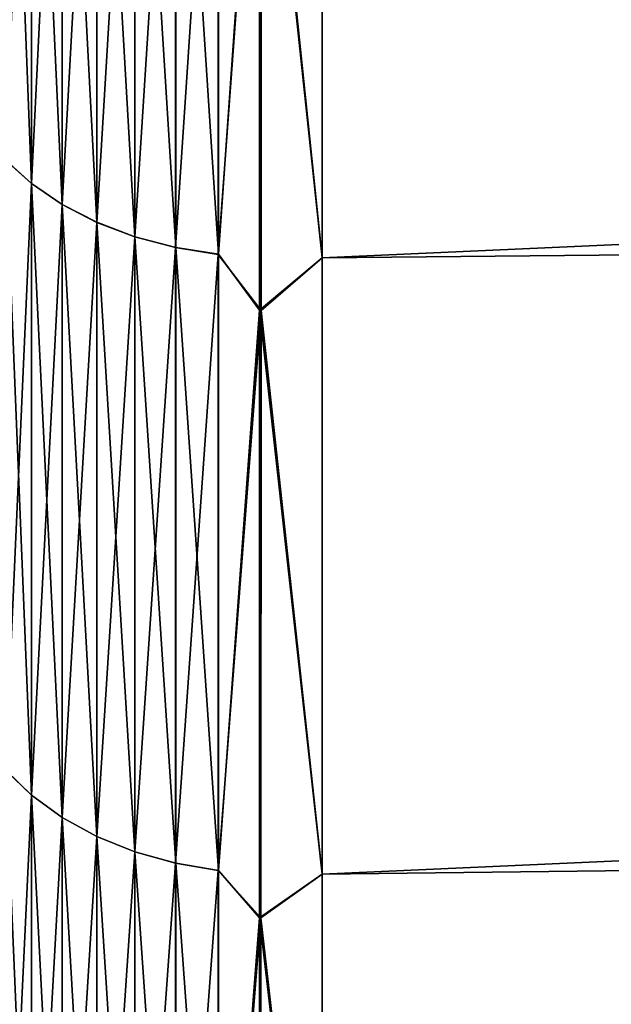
# Model space of a CAD drawing. Header units: metres. Extents: x -2 to 85, y -75 to 96.
# Tile 143 of 256: x 13.059 to 13.628, y -47.998 to -47.051. Entities that reach past the tile are written whole.
import ezdxf

# ---------------------------------------------------------------- set-up
doc = ezdxf.new("R2010")
doc.units = ezdxf.units.M
doc.layers.add('solid_20204500', color=7, linetype='CONTINUOUS')

msp = doc.modelspace()

# ---------------------------------------------------------------- linework, layer by layer
at = {"layer": 'solid_20204500'}
for points in [[(13.35, -47.28019, 10.468255), (29.961304, -47.12019, 10.00983), (29.953043, -46.536133, 10.512615)], [(13.35, -46.656345, 10.989722), (13.35, -47.28019, 10.468255), (29.953043, -46.536133, 10.512615)], [(29.953043, -46.536133, -10.512615), (13.35, -47.280121, -10.468204), (13.35, -46.656277, -10.989664)], [(29.953043, -46.536133, -10.512615), (29.961304, -47.12019, -10.00983), (13.35, -47.280121, -10.468204)], [(13.070486, -46.589848, 10.905381), (13.045637, -46.568771, 10.878623), (13.045641, -47.186306, 10.362434)], [(13.070676, -47.208847, -10.387815), (13.045826, -47.186249, -10.362327), (13.045832, -46.568714, -10.878511)], [(13.070681, -46.58979, -10.90527), (13.070676, -47.208847, -10.387815), (13.045832, -46.568714, -10.878511)], [(13.07049, -47.2089, 10.387923), (13.070486, -46.589848, 10.905381), (13.045641, -47.186306, 10.362434)], [(13.099865, -46.608562, 10.929139), (13.070486, -46.589848, 10.905381), (13.07049, -47.2089, 10.387923)], [(13.100055, -47.228909, -10.410444), (13.070676, -47.208847, -10.387815), (13.070681, -46.58979, -10.90527)], [(13.10006, -46.608505, -10.929027), (13.100055, -47.228909, -10.410444), (13.070681, -46.58979, -10.90527)], [(13.099869, -47.228962, 10.410554), (13.099865, -46.608562, 10.929139), (13.07049, -47.2089, 10.387923)], [(13.133193, -46.624542, 10.949427), (13.099865, -46.608562, 10.929139), (13.099869, -47.228962, 10.410554)], [(13.133384, -47.24604, -10.42977), (13.100055, -47.228909, -10.410444), (13.10006, -46.608505, -10.929027)], [(13.133389, -46.624485, -10.949314), (13.133384, -47.24604, -10.42977), (13.10006, -46.608505, -10.929027)], [(13.133197, -47.246094, 10.429878), (13.133193, -46.624542, 10.949427), (13.099869, -47.228962, 10.410554)], [(13.169813, -46.637474, 10.965843), (13.133193, -46.624542, 10.949427), (13.133197, -47.246094, 10.429878)], [(13.170004, -47.259899, -10.445406), (13.133384, -47.24604, -10.42977), (13.133389, -46.624485, -10.949314)], [(13.170009, -46.637413, -10.96573), (13.170004, -47.259899, -10.445406), (13.133389, -46.624485, -10.949314)], [(13.169817, -47.259956, 10.445516), (13.169813, -46.637474, 10.965843), (13.133197, -47.246094, 10.429878)], [(13.209001, -46.647102, 10.978062), (13.169813, -46.637474, 10.965843), (13.169817, -47.259956, 10.445516)], [(13.209191, -47.270222, -10.457047), (13.170004, -47.259899, -10.445406), (13.170009, -46.637413, -10.96573)], [(13.209197, -46.647041, -10.977951), (13.209191, -47.270222, -10.457047), (13.170009, -46.637413, -10.96573)], [(13.209005, -47.270279, 10.457155), (13.209001, -46.647102, 10.978062), (13.169817, -47.259956, 10.445516)], [(13.209005, -47.270279, 10.457155), (13.249983, -46.653217, 10.985861), (13.209001, -46.647102, 10.978062)], [(13.209197, -46.647041, -10.977951), (13.250174, -47.276794, -10.464461), (13.209191, -47.270222, -10.457047)], [(13.209197, -46.647041, -10.977951), (13.250179, -46.653175, -10.985734), (13.250174, -47.276794, -10.464461)], [(13.209005, -47.270279, 10.457155), (13.249987, -47.276836, 10.464586), (13.249983, -46.653217, 10.985861)], [(13.249983, -46.653217, 10.985861), (13.249987, -47.276836, 10.464586), (13.291294, -46.715992, 10.942465)], [(13.250174, -47.276794, -10.464461), (13.250179, -46.653175, -10.985734), (13.289532, -46.715942, -10.942378)], [(13.289532, -46.715942, -10.942378), (13.35, -46.656277, -10.989664), (13.35, -47.280121, -10.468204)], [(13.291294, -46.715992, 10.942465), (13.35, -47.28019, 10.468255), (13.35, -46.656345, 10.989722)], [(13.249987, -47.276836, 10.464586), (13.291201, -47.330677, 10.423265), (13.291294, -46.715992, 10.942465)], [(13.250174, -47.276794, -10.464461), (13.289532, -46.715942, -10.942378), (13.289532, -47.330635, -10.423174)], [(13.289532, -46.715942, -10.942378), (13.35, -47.280121, -10.468204), (13.289532, -47.330635, -10.423174)], [(13.291201, -47.330677, 10.423265), (13.35, -47.28019, 10.468255), (13.291294, -46.715992, 10.942465)], [(13.35, -47.872681, 9.911425), (29.969557, -47.674324, 9.475019), (29.961304, -47.12019, 10.00983)], [(13.35, -47.28019, 10.468255), (13.35, -47.872681, 9.911425), (29.961304, -47.12019, 10.00983)], [(29.961304, -47.12019, -10.00983), (13.35, -47.872612, -9.911382), (13.35, -47.280121, -10.468204)], [(29.961304, -47.12019, -10.00983), (29.969557, -47.674324, -9.475019), (13.35, -47.872612, -9.911382)], [(13.07049, -47.2089, 10.387923), (13.045641, -47.186306, 10.362434), (13.045646, -47.772804, 9.811241)], [(13.07067, -47.796791, -9.835269), (13.045821, -47.772755, -9.811136), (13.045826, -47.186249, -10.362327)], [(13.070676, -47.208847, -10.387815), (13.07067, -47.796791, -9.835269), (13.045826, -47.186249, -10.362327)], [(13.070495, -47.796844, 9.835375), (13.07049, -47.2089, 10.387923), (13.045646, -47.772804, 9.811241)], [(13.099869, -47.228962, 10.410554), (13.07049, -47.2089, 10.387923), (13.070495, -47.796844, 9.835375)], [(13.100049, -47.818134, -9.856695), (13.07067, -47.796791, -9.835269), (13.070676, -47.208847, -10.387815)], [(13.100055, -47.228909, -10.410444), (13.100049, -47.818134, -9.856695), (13.070676, -47.208847, -10.387815)], [(13.099874, -47.818188, 9.856801), (13.099869, -47.228962, 10.410554), (13.070495, -47.796844, 9.835375)], [(13.133197, -47.246094, 10.429878), (13.099869, -47.228962, 10.410554), (13.099874, -47.818188, 9.856801)], [(13.133378, -47.836361, -9.874991), (13.100049, -47.818134, -9.856695), (13.100055, -47.228909, -10.410444)], [(13.133384, -47.24604, -10.42977), (13.133378, -47.836361, -9.874991), (13.100055, -47.228909, -10.410444)], [(13.133202, -47.836411, 9.875098), (13.133197, -47.246094, 10.429878), (13.099874, -47.818188, 9.856801)], [(13.169817, -47.259956, 10.445516), (13.133197, -47.246094, 10.429878), (13.133202, -47.836411, 9.875098)], [(13.169998, -47.851105, -9.889797), (13.133378, -47.836361, -9.874991), (13.133384, -47.24604, -10.42977)], [(13.170004, -47.259899, -10.445406), (13.169998, -47.851105, -9.889797), (13.133384, -47.24604, -10.42977)], [(13.169822, -47.851158, 9.889903), (13.169817, -47.259956, 10.445516), (13.133202, -47.836411, 9.875098)], [(13.209005, -47.270279, 10.457155), (13.169817, -47.259956, 10.445516), (13.169822, -47.851158, 9.889903)], [(13.209186, -47.862083, -9.900819), (13.169998, -47.851105, -9.889797), (13.170004, -47.259899, -10.445406)], [(13.209191, -47.270222, -10.457047), (13.209186, -47.862083, -9.900819), (13.170004, -47.259899, -10.445406)], [(13.209009, -47.862141, 9.900923), (13.209005, -47.270279, 10.457155), (13.169822, -47.851158, 9.889903)], [(13.209009, -47.862141, 9.900923), (13.249987, -47.276836, 10.464586), (13.209005, -47.270279, 10.457155)], [(13.209191, -47.270222, -10.457047), (13.250168, -47.86908, -9.907838), (13.209186, -47.862083, -9.900819)], [(13.209191, -47.270222, -10.457047), (13.250174, -47.276794, -10.464461), (13.250168, -47.86908, -9.907838)], [(13.209009, -47.862141, 9.900923), (13.249991, -47.869118, 9.907961), (13.249987, -47.276836, 10.464586)], [(13.249987, -47.276836, 10.464586), (13.249991, -47.869118, 9.907961), (13.291201, -47.330677, 10.423265)], [(13.250168, -47.86908, -9.907838), (13.250174, -47.276794, -10.464461), (13.289532, -47.330635, -10.423174)], [(13.289532, -47.330635, -10.423174), (13.35, -47.280121, -10.468204), (13.35, -47.872612, -9.911382)], [(13.291201, -47.330677, 10.423265), (13.35, -47.872681, 9.911425), (13.35, -47.28019, 10.468255)], [(13.249991, -47.869118, 9.907961), (13.291102, -47.914494, 9.869583), (13.291201, -47.330677, 10.423265)], [(13.250168, -47.86908, -9.907838), (13.289532, -47.330635, -10.423174), (13.289532, -47.914463, -9.869489)], [(13.289532, -47.330635, -10.423174), (13.35, -47.872612, -9.911382), (13.289532, -47.914463, -9.869489)], [(13.291102, -47.914494, 9.869583), (13.35, -47.872681, 9.911425), (13.291201, -47.330677, 10.423265)], [(13.35, -48.431824, 9.321113), (29.977705, -48.196865, 8.909909), (29.969557, -47.674324, 9.475019)], [(13.35, -47.872681, 9.911425), (13.35, -48.431824, 9.321113), (29.969557, -47.674324, 9.475019)], [(29.969557, -47.674324, -9.475019), (13.35, -48.431755, -9.321078), (13.35, -47.872612, -9.911382)], [(29.969557, -47.674324, -9.475019), (29.977705, -48.196865, -8.909909), (13.35, -48.431755, -9.321078)], [(13.070495, -47.796844, 9.835375), (13.045646, -47.772804, 9.811241), (13.04565, -48.326294, 9.226906)], [(13.070664, -48.351643, -9.249498), (13.045815, -48.326244, -9.226804), (13.045821, -47.772755, -9.811136)], [(13.07067, -47.796791, -9.835269), (13.070664, -48.351643, -9.249498), (13.045821, -47.772755, -9.811136)], [(13.070499, -48.351692, 9.249601), (13.070495, -47.796844, 9.835375), (13.04565, -48.326294, 9.226906)], [(13.099874, -47.818188, 9.856801), (13.070495, -47.796844, 9.835375), (13.070499, -48.351692, 9.249601)], [(13.100043, -48.374195, -9.269649), (13.070664, -48.351643, -9.249498), (13.07067, -47.796791, -9.835269)], [(13.100049, -47.818134, -9.856695), (13.100043, -48.374195, -9.269649), (13.07067, -47.796791, -9.835269)], [(13.099877, -48.374245, 9.269752), (13.099874, -47.818188, 9.856801), (13.070499, -48.351692, 9.249601)], [(13.133202, -47.836411, 9.875098), (13.099874, -47.818188, 9.856801), (13.099877, -48.374245, 9.269752)], [(13.133372, -48.393452, -9.286856), (13.100043, -48.374195, -9.269649), (13.100049, -47.818134, -9.856695)], [(13.133378, -47.836361, -9.874991), (13.133372, -48.393452, -9.286856), (13.100049, -47.818134, -9.856695)], [(13.133206, -48.393501, 9.286959), (13.133202, -47.836411, 9.875098), (13.099877, -48.374245, 9.269752)], [(13.169822, -47.851158, 9.889903), (13.133202, -47.836411, 9.875098), (13.133206, -48.393501, 9.286959)], [(13.169992, -48.409035, -9.300779), (13.133372, -48.393452, -9.286856), (13.133378, -47.836361, -9.874991)], [(13.169998, -47.851105, -9.889797), (13.169992, -48.409035, -9.300779), (13.133378, -47.836361, -9.874991)], [(13.169826, -48.409084, 9.300882), (13.169822, -47.851158, 9.889903), (13.133206, -48.393501, 9.286959)], [(13.209009, -47.862141, 9.900923), (13.169822, -47.851158, 9.889903), (13.169826, -48.409084, 9.300882)], [(13.20918, -48.420635, -9.311145), (13.169992, -48.409035, -9.300779), (13.169998, -47.851105, -9.889797)], [(13.209186, -47.862083, -9.900819), (13.20918, -48.420635, -9.311145), (13.169998, -47.851105, -9.889797)], [(13.209014, -48.420689, 9.311246), (13.209009, -47.862141, 9.900923), (13.169826, -48.409084, 9.300882)], [(13.209014, -48.420689, 9.311246), (13.249991, -47.869118, 9.907961), (13.209009, -47.862141, 9.900923)], [(13.209014, -48.420689, 9.311246), (13.249996, -48.428059, 9.317866), (13.249991, -47.869118, 9.907961)], [(13.209186, -47.862083, -9.900819), (13.250162, -48.428024, -9.317746), (13.20918, -48.420635, -9.311145)], [(13.209186, -47.862083, -9.900819), (13.250168, -47.86908, -9.907838), (13.250162, -48.428024, -9.317746)], [(13.249991, -47.869118, 9.907961), (13.249996, -48.428059, 9.317866), (13.291102, -47.914494, 9.869583)], [(13.250162, -48.428024, -9.317746), (13.250168, -47.86908, -9.907838), (13.289532, -47.914463, -9.869489)], [(13.289532, -47.914463, -9.869489), (13.35, -47.872612, -9.911382), (13.35, -48.431755, -9.321078)], [(13.291102, -47.914494, 9.869583), (13.35, -48.431824, 9.321113), (13.35, -47.872681, 9.911425)], [(13.249996, -48.428059, 9.317866), (13.290998, -48.465515, 9.283254), (13.291102, -47.914494, 9.869583)], [(13.250162, -48.428024, -9.317746), (13.289532, -47.914463, -9.869489), (13.289533, -48.465488, -9.283154)], [(13.289532, -47.914463, -9.869489), (13.35, -48.431755, -9.321078), (13.289533, -48.465488, -9.283154)], [(13.290998, -48.465515, 9.283254), (13.35, -48.431824, 9.321113), (13.291102, -47.914494, 9.869583)]]:
    msp.add_3dface(points, dxfattribs=at)

doc.saveas('drawing.dxf')
